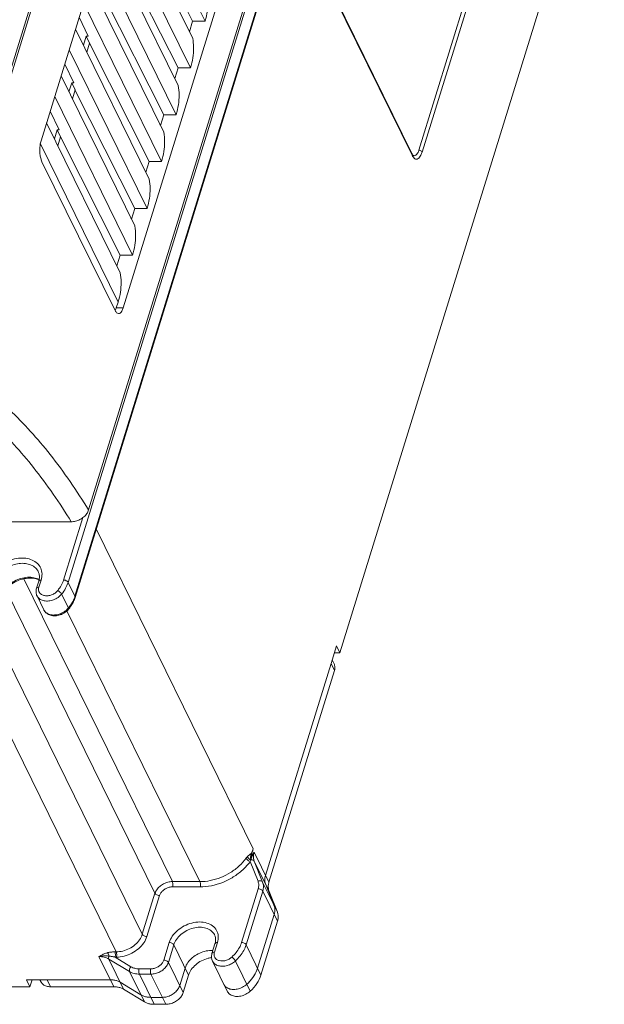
# Model space of a CAD drawing. Header units: millimetres. Extents: x -473 to 23648, y -382 to 1866.
# Tile 75 of 256: x 3265 to 3343, y 313 to 445. Entities that reach past the tile are written whole.
import ezdxf

# ---------------------------------------------------------------- set-up
doc = ezdxf.new("R2010")
doc.units = ezdxf.units.MM
doc.header["$LTSCALE"] = 80
doc.layers.get('0').update_dxf_attribs({"linetype": 'CONTINUOUS'})

msp = doc.modelspace()

# ---------------------------------------------------------------- linework, layer by layer
at = {"color": 0, "linetype": 'Continuous', "lineweight": 0}
for p, q in [((3253.595, 405.507), (3311.934, 594.29)), ((3271.136, 369.766), (3330.684, 562.465)), ((3331.599, 560.6), (3272.051, 367.901)), ((3331.616, 560.452), (3272.068, 367.754)), ((3273.878, 379.444), (3327.637, 553.408)), ((3289.304, 499.341), (3267.518, 428.842)), ((3279.78, 491.202), (3260.415, 428.536)), ((3318.03, 427.588), (3335.313, 483.518)), ((3318.446, 427.303), (3335.729, 483.233)), ((3278.499, 406.464), (3300.285, 476.963)), ((3307.462, 360.323), (3342.804, 474.689)), ((3289.439, 444.847), (3279.023, 466.073)), ((3287.503, 438.58), (3277.086, 459.806)), ((3287.782, 444.847), (3280.581, 459.144)), ((3280.206, 457.955), (3287.792, 442.497)), ((3276.004, 456.305), (3285.855, 436.23)), ((3285.566, 432.314), (3275.15, 453.54)), ((3285.845, 438.58), (3278.645, 452.877)), ((3274.068, 450.038), (3283.919, 429.964)), ((3305.986, 449.753), (3317.089, 427.126)), ((3305.997, 449.532), (3317.101, 426.906)), ((3275.925, 448.165), (3283.909, 432.314)), ((3283.63, 426.047), (3273.213, 447.273)), ((3272.617, 445.342), (3273.817, 442.83)), ((3287.34, 443.417), (3287.782, 444.847)), ((3289.439, 444.847), (3287.782, 444.847)), ((3272.131, 443.772), (3281.982, 423.697)), ((3273.551, 442.83), (3273.181, 441.632)), ((3273.999, 441.898), (3273.551, 442.83)), ((3273.817, 442.83), (3273.551, 442.83)), ((3273.639, 440.7), (3274.009, 441.898)), ((3273.989, 441.898), (3281.972, 426.047)), ((3281.693, 419.78), (3271.277, 441.007)), ((3270.68, 439.075), (3271.88, 436.564)), ((3285.404, 437.151), (3285.845, 438.58)), ((3287.503, 438.58), (3285.845, 438.58)), ((3270.195, 437.505), (3280.046, 417.43)), ((3271.615, 436.564), (3271.245, 435.365)), ((3272.062, 435.631), (3271.615, 436.564)), ((3271.88, 436.564), (3271.615, 436.564)), ((3279.757, 413.514), (3269.34, 434.74)), ((3271.702, 434.433), (3272.072, 435.631)), ((3272.052, 435.631), (3280.036, 419.78)), ((3268.743, 432.809), (3269.944, 430.297)), ((3283.467, 430.884), (3283.909, 432.314)), ((3285.566, 432.314), (3283.909, 432.314)), ((3268.258, 431.238), (3278.109, 411.164)), ((3269.678, 430.297), (3269.308, 429.099)), ((3270.126, 429.365), (3269.678, 430.297)), ((3269.944, 430.297), (3269.678, 430.297)), ((3269.766, 428.166), (3270.136, 429.365)), ((3270.116, 429.365), (3278.099, 413.514)), ((3277.82, 407.247), (3267.426, 428.427)), ((3267.643, 426.032), (3277.405, 406.14)), ((3281.531, 424.617), (3281.972, 426.047)), ((3283.63, 426.047), (3281.972, 426.047)), ((3279.594, 418.351), (3280.036, 419.78)), ((3281.693, 419.78), (3280.036, 419.78)), ((3277.658, 412.084), (3278.099, 413.514)), ((3279.757, 413.514), (3278.099, 413.514)), ((3277.578, 406.464), (3277.82, 407.247)), ((3278.499, 406.464), (3277.578, 406.464)), ((3270.523, 370.077), (3273.102, 378.425)), ((3262.338, 377.869), (3271.549, 377.869)), ((3274.895, 376.901), (3295.886, 334.125)), ((3265.201, 370.226), (3285.071, 329.735)), ((3262.803, 368.805), (3282.745, 328.169)), ((3267.204, 369.914), (3266.914, 368.975)), ((3267.529, 370.077), (3267.239, 369.138)), ((3271.136, 369.766), (3272.051, 367.901)), ((3266.978, 367.946), (3267.893, 366.081)), ((3270.268, 368.201), (3271.183, 366.336)), ((3272.068, 367.754), (3272.051, 367.901)), ((3270.972, 365.973), (3288.755, 329.735)), ((3277.561, 320.335), (3256.194, 363.876)), ((3281.05, 322.685), (3260.613, 364.332)), ((3306.278, 358.905), (3307.005, 361.255)), ((3307.462, 360.323), (3307.005, 361.255)), ((3306.716, 360.323), (3307.462, 360.323)), ((3306.278, 358.905), (3297.523, 330.573)), ((3306.278, 358.905), (3306.736, 357.973)), ((3306.427, 359.388), (3306.689, 358.854)), ((3297.981, 329.641), (3306.736, 357.973)), ((3295.485, 332.826), (3295.847, 334)), ((3295.886, 334.125), (3295.845, 333.992)), ((3297.981, 329.641), (3295.998, 333.681)), ((3295.473, 332.418), (3296.519, 329.781)), ((3298.001, 328.432), (3296.018, 332.472)), ((3296.018, 332.472), (3297.128, 329.672)), ((3288.755, 329.735), (3285.071, 329.735)), ((3299.111, 325.631), (3297.128, 329.672)), ((3297.543, 329.364), (3298.654, 326.564)), ((3282.745, 328.169), (3281.05, 322.685)), ((3288.787, 329.033), (3285.102, 329.033)), ((3296.535, 328.774), (3294.316, 321.591)), ((3297.148, 328.463), (3294.929, 321.281)), ((3299.131, 324.422), (3297.148, 328.463)), ((3299.111, 325.631), (3298.001, 328.432)), ((3283.358, 327.858), (3281.663, 322.375)), ((3296.454, 318.172), (3298.674, 325.355)), ((3296.912, 317.24), (3299.131, 324.422)), ((3284.645, 321.591), (3283.919, 319.241)), ((3290.366, 320.129), (3290.767, 321.428)), ((3290.691, 320.292), (3291.092, 321.591)), ((3277.561, 320.335), (3277.381, 320.335)), ((3285.258, 321.281), (3284.532, 318.931)), ((3285.258, 321.281), (3287.241, 317.24)), ((3296.912, 317.24), (3294.929, 321.281)), ((3277.241, 315.673), (3275.258, 319.714)), ((3279.35, 317.699), (3276.576, 319.379)), ((3278.559, 315.339), (3276.576, 319.379)), ((3279.538, 318.345), (3277.413, 319.633)), ((3277.592, 319.633), (3277.413, 319.633)), ((3286.514, 314.89), (3284.532, 318.931)), ((3290.429, 319.1), (3292.412, 315.06)), ((3295.475, 315.075), (3293.492, 319.116)), ((3281.333, 313.658), (3279.35, 317.699)), ((3282.174, 318.066), (3280.637, 318.066)), ((3286.783, 318.172), (3286.057, 315.822)), ((3266.033, 315.673), (3265.575, 316.606)), ((3265.575, 316.606), (3268.338, 316.606)), ((3266.033, 315.673), (3266.321, 316.606)), ((3267.484, 316.359), (3267.363, 316.606)), ((3268.796, 315.673), (3268.338, 316.606)), ((3276.783, 316.606), (3268.338, 316.606)), ((3280.875, 314.591), (3278.102, 316.271)), ((3280.668, 317.364), (3282.651, 313.323)), ((3282.205, 317.364), (3280.668, 317.364)), ((3284.188, 313.323), (3282.205, 317.364)), ((3287.241, 317.24), (3286.514, 314.89)), ((3196.953, 315.673), (3266.033, 315.673)), ((3268.796, 315.673), (3277.241, 315.673)), ((3278.559, 315.339), (3281.333, 313.658)), ((3282.193, 314.256), (3283.731, 314.256)), ((3282.651, 313.323), (3284.188, 313.323))]:
    msp.add_line(p, q, dxfattribs=at)
for centre, radius, start, end in [((3280.498, 441.185), 7.411, 1.74392, 10.19373), ((3280.179, 441.168), 7.73, 0.45248, 1.79654), ((3286.829, 438.723), 2.076, 224.25442, 227.0586), ((3284.893, 432.456), 2.076, 224.25442, 227.0586), ((3282.956, 426.19), 2.076, 224.25442, 227.0586), ((3281.02, 419.923), 2.076, 224.25442, 227.0586), ((3279.083, 413.656), 2.076, 224.25442, 227.0586), ((3266.176, 368.119), 2.293, 61.90242, 66.14383), ((3268.348, 369.046), 3.876, 340.92317, 342.82267), ((3269.426, 367.78), 2.274, 318.07574, 320.58419), ((3266.981, 369.638), 5.455, 320.58917, 321.87755), ((3267.192, 369.477), 5.19, 321.84208, 327.40876), ((3267.612, 369.212), 4.693, 327.37722, 334.77216), ((3268.825, 366.535), 1.036, 205.96309, 210.00037), ((3268.809, 366.526), 1.019, 210.01266, 218.65382), ((3316.103, 319.732), 24.47, 145.24575, 145.6219), ((3302.437, 330.221), 7.302, 160.77446, 162.48971), ((3290.273, 317.321), 3.202, 87.391, 90.01101), ((3290.278, 317.436), 3.087, 86.25001, 87.38175), ((3291.681, 319.845), 5.073, 324.73767, 328.03084)]:
    msp.add_arc(centre, radius, start, end, dxfattribs=at)
for points, start_tangent, end_tangent in [([(3289.729, 448.763), (3289.846, 447.496), (3289.749, 446.183), (3289.439, 444.847)], (0.1780172, -0.9840274), (-0.2952474, -0.9554208)), ([(3287.909, 441.229), (3287.812, 439.916), (3287.503, 438.58)], (0.0079161, -0.9999687), (-0.2952474, -0.9554208)), ([(3285.855, 436.23), (3285.973, 434.963), (3285.876, 433.65), (3285.566, 432.314)], (0.1780172, -0.9840274), (-0.2952474, -0.9554208)), ([(3283.919, 429.964), (3284.036, 428.696), (3283.939, 427.383), (3283.63, 426.047)], (0.1780172, -0.9840274), (-0.2952474, -0.9554208)), ([(3267.518, 428.842), (3267.398, 428.297), (3267.349, 427.683), (3267.377, 427.062), (3267.479, 426.493), (3267.643, 426.032)], (-0.2952474, -0.9554208), (0.4405427, -0.8977317)), ([(3317.182, 426.966), (3317.089, 427.126)], (-0.5892434, 0.8079556), (-0.4405427, 0.8977317)), ([(3317.089, 427.126), (3317.113, 427.053), (3317.101, 426.906)], (0.4395557, -0.8982153), (-0.2952474, -0.9554208)), ([(3317.101, 426.906), (3317.281, 426.616)], (0.4405427, -0.8977317), (0.6266353, -0.7793126)), ([(3317.276, 426.866), (3317.182, 426.966)], (-0.7746138, 0.6324345), (-0.5892434, 0.8079556)), ([(3317.276, 426.866), (3317.387, 426.833)], (0.8972173, -0.4415893), (0.9956915, -0.0927278)), ([(3317.281, 426.616), (3317.484, 426.434), (3317.698, 426.373), (3317.911, 426.436), (3318.115, 426.621), (3318.296, 426.917), (3318.446, 427.303)], (0.6266353, -0.7793126), (0.2952474, 0.9554208)), ([(3317.387, 426.833), (3317.629, 426.905), (3317.85, 427.165), (3318.03, 427.588)], (0.9956915, -0.0927278), (0.2952474, 0.9554208)), ([(3318.03, 427.588), (3318.208, 427.52), (3318.354, 427.42), (3318.446, 427.303)], (0.9684453, -0.2492262), (0.4405427, -0.8977317)), ([(3281.982, 423.697), (3282.099, 422.43), (3282.003, 421.116), (3281.693, 419.78)], (0.1780172, -0.9840274), (-0.2952474, -0.9554208)), ([(3280.046, 417.43), (3280.163, 416.163), (3280.066, 414.85), (3279.757, 413.514)], (0.1780172, -0.9840274), (-0.2952474, -0.9554208)), ([(3278.109, 411.164), (3278.226, 409.896), (3278.129, 408.583), (3277.82, 407.247)], (0.1780172, -0.9840274), (-0.2952474, -0.9554208)), ([(3277.405, 406.14), (3277.617, 405.833)], (0.4405427, -0.8977317), (0.7299587, -0.6834913)), ([(3277.444, 406.122), (3277.578, 406.464)], (0.4558425, 0.8900605), (0.2952474, 0.9554208)), ([(3277.617, 405.833), (3277.856, 405.709), (3277.889, 405.708)], (0.7299587, -0.6834913), (0.999684, 0.0251389)), ([(3277.889, 405.708), (3278.098, 405.78), (3278.32, 406.04), (3278.499, 406.464)], (0.999684, 0.0251389), (0.2952474, 0.9554208)), ([(3257.622, 397.302), (3263.281, 392.851), (3268.725, 386.869), (3273.878, 379.444)], (0.8428741, -0.5381109), (0.5235867, -0.8519724)), ([(3255.592, 395.362), (3261.147, 390.996), (3266.489, 385.138), (3271.549, 377.869)], (0.8428741, -0.5381109), (0.5248658, -0.851185)), ([(3271.549, 377.869), (3272.139, 377.945), (3272.722, 378.168), (3273.24, 378.518), (3273.638, 378.958), (3273.878, 379.444)], (1, 0), (0.2952474, 0.9554208)), ([(3260.621, 370.077), (3261.015, 370.902), (3261.659, 371.664), (3262.499, 372.297), (3263.466, 372.749), (3264.483, 372.985), (3265.467, 372.984), (3266.338, 372.748), (3267.025, 372.295), (3267.473, 371.662), (3267.645, 370.9)], (0.2952474, 0.9554208), (0.0350577, -0.9993853)), ([(3261.234, 369.766), (3261.576, 370.482), (3262.134, 371.142), (3262.861, 371.69), (3263.699, 372.082), (3264.58, 372.286), (3265.432, 372.286), (3266.187, 372.082), (3266.783, 371.69), (3267.145, 371.198)], (0.2952474, 0.9554208), (0.4417, -0.8971628)), ([(3267.103, 370.216), (3266.349, 370.421), (3265.497, 370.421), (3264.616, 370.217), (3263.778, 369.826), (3263.05, 369.278), (3262.492, 368.618), (3262.149, 367.901)], (-0.9144279, 0.4047488), (-0.2952474, -0.9554208)), ([(3266.883, 370.23), (3266.003, 370.338), (3265.029, 370.202), (3264.061, 369.826), (3263.206, 369.247), (3262.554, 368.53)], (-0.9626776, 0.2706508), (-0.5697343, -0.8218289)), ([(3267.249, 370.095), (3266.883, 370.23)], (-0.9054869, 0.4243742), (-0.9626776, 0.2706508)), ([(3267.276, 370.792), (3267.145, 371.198)], (-0.16917, 0.9855869), (-0.4405427, 0.8977317)), ([(3267.204, 369.914), (3267.292, 370.359)], (0.2952474, 0.9554208), (0.0841211, 0.9964555)), ([(3267.292, 370.359), (3267.276, 370.792)], (0.0841211, 0.9964555), (-0.16917, 0.9855869)), ([(3267.645, 370.9), (3267.529, 370.077)], (0.0350577, -0.9993853), (-0.2952474, -0.9554208)), ([(3266.85, 368.401), (3266.914, 368.975)], (-0.0924621, 0.9957162), (0.2952474, 0.9554208)), ([(3267.239, 369.138), (3267.029, 369.096), (3266.916, 368.982), (3266.914, 368.975)], (-1, 0), (-0.2807755, -0.9597735)), ([(3267.239, 369.138), (3267.197, 368.744)], (-0.2952474, -0.9554208), (0.1108979, -0.9938318)), ([(3267.529, 370.077), (3267.319, 370.035), (3267.207, 369.922), (3267.204, 369.914)], (-1, 0), (-0.2807755, -0.9597735)), ([(3269.742, 368.668), (3270.213, 369.358), (3270.523, 370.077)], (0.63485, 0.7726354), (0.2952474, 0.9554208)), ([(3270.268, 368.201), (3270.792, 368.967), (3271.136, 369.766)], (0.63485, 0.7726354), (0.2952474, 0.9554208)), ([(3270.523, 370.077), (3270.773, 370.035), (3270.998, 369.922), (3271.136, 369.766)], (1, 0), (0.4405427, -0.8977317)), ([(3266.977, 367.947), (3266.85, 368.401)], (-0.4387681, 0.8986003), (-0.0924621, 0.9957162)), ([(3266.978, 367.946), (3267.038, 367.839), (3267.402, 367.489), (3267.923, 367.293), (3268.543, 367.275), (3269.189, 367.435), (3269.787, 367.756), (3270.268, 368.201)], (0.4379265, -0.8990108), (0.63485, 0.7726354)), ([(3267.197, 368.744), (3267.32, 368.395)], (0.1108979, -0.9938318), (0.5439553, -0.8391142)), ([(3267.32, 368.395), (3267.594, 368.133)], (0.5439553, -0.8391142), (0.8511637, -0.5249003)), ([(3267.594, 368.133), (3267.985, 367.987), (3268.45, 367.974), (3268.935, 368.095), (3269.383, 368.336), (3269.742, 368.668)], (0.8511637, -0.5249003), (0.63485, 0.7726354)), ([(3269.742, 368.668), (3269.949, 368.548), (3270.142, 368.377), (3270.268, 368.201)], (0.922386, -0.3862694), (0.4405427, -0.8977317)), ([(3272.011, 367.779), (3271.707, 367.102)], (-0.3267545, -0.9451093), (-0.4846387, -0.8747144)), ([(3272.068, 367.754), (3271.857, 367.211)], (-0.2952474, -0.9554208), (-0.4250788, -0.9051564)), ([(3271.196, 366.175), (3270.693, 365.72)], (-0.63485, -0.7726354), (-0.8278201, -0.5609937)), ([(3271.118, 366.26), (3270.702, 365.891)], (-0.6680584, -0.7441088), (-0.8154868, -0.5787756)), ([(3271.707, 367.102), (3271.183, 366.336)], (-0.4846387, -0.8747144), (-0.63485, -0.7726354)), ([(3271.193, 366.178), (3271.21, 366.202), (3271.183, 366.336)], (0.714367, 0.6997712), (-0.4405427, 0.8977317)), ([(3270.693, 365.72), (3270.071, 365.413), (3269.408, 365.289), (3268.781, 365.363), (3268.27, 365.621), (3267.921, 366.026), (3267.892, 366.082)], (-0.8278201, -0.5609937), (-0.4387681, 0.8986003)), ([(3270.702, 365.891), (3270.104, 365.57), (3269.458, 365.41), (3268.838, 365.428), (3268.317, 365.624), (3268.014, 365.89)], (-0.8154868, -0.5787756), (-0.6236468, 0.7817063)), ([(3306.689, 358.855), (3306.795, 358.457), (3306.736, 357.973)], (0.4397663, -0.8981122), (-0.2952474, -0.9554208)), ([(3295.659, 333.531), (3295.539, 333.454), (3295.424, 333.371), (3295.314, 333.282), (3295.211, 333.188), (3295.115, 333.09)], (-0.8519514, -0.5236209), (-0.6785997, -0.7345083)), ([(3295.907, 333.549), (3295.819, 333.421), (3295.727, 333.284), (3295.641, 333.141), (3295.561, 332.991), (3295.485, 332.826)], (-0.5690659, -0.8222919), (-0.3861431, -0.9224389)), ([(3295.659, 333.531), (3295.573, 333.307), (3295.516, 333.071), (3295.485, 332.826)], (-0.4168183, -0.9089898), (-0.0742992, -0.997236)), ([(3295.915, 333.562), (3295.853, 333.438), (3295.791, 333.304), (3295.734, 333.17), (3295.685, 333.043), (3295.643, 332.926), (3295.606, 332.818), (3295.572, 332.718), (3295.542, 332.625)], (-0.4648691, -0.8853794), (-0.3074255, -0.9515722)), ([(3295.847, 334), (3295.758, 333.764), (3295.659, 333.531)], (-0.322928, -0.9464235), (-0.4169439, -0.9089322)), ([(3295.998, 333.681), (3295.912, 333.26), (3295.919, 332.852), (3296.018, 332.472)], (-0.2952474, -0.9554208), (0.3685648, -0.929602)), ([(3294.927, 332.86), (3294.002, 331.83), (3292.848, 330.957), (3291.537, 330.292), (3290.143, 329.877), (3288.755, 329.735)], (-0.5881928, -0.8087207), (-1, 0)), ([(3295.473, 332.418), (3294.469, 331.301), (3293.219, 330.354), (3291.796, 329.635), (3290.285, 329.185), (3288.787, 329.033)], (-0.5881928, -0.8087207), (-1, 0)), ([(3295.115, 333.09), (3295.049, 333.015), (3294.986, 332.938), (3294.927, 332.86)], (-0.6785876, -0.7345195), (-0.5881835, -0.8087275)), ([(3294.927, 332.86), (3295.056, 332.687), (3295.256, 332.525), (3295.473, 332.418)], (0.4405427, -0.8977317), (0.9485661, -0.3165792)), ([(3295.115, 333.09), (3295.201, 332.909), (3295.354, 332.743), (3295.542, 332.625)], (0.2478611, -0.9687956), (0.9184538, -0.3955282)), ([(3296.018, 332.472), (3295.913, 332.583), (3295.744, 332.638), (3295.542, 332.625)], (-0.4405427, 0.8977317), (-0.9763194, -0.2163342)), ([(3297.523, 330.573), (3297.438, 330.152), (3297.445, 329.745), (3297.543, 329.364)], (-0.2952474, -0.9554208), (0.3685648, -0.929602)), ([(3285.071, 329.735), (3284.478, 329.659), (3283.896, 329.436), (3283.381, 329.09), (3282.984, 328.653), (3282.745, 328.169)], (-1, 0), (-0.2952474, -0.9554208)), ([(3285.071, 329.735), (3285.131, 329.528), (3285.142, 329.27), (3285.102, 329.033)], (0.4405427, -0.8977317), (-0.2952474, -0.9554208)), ([(3288.755, 329.735), (3288.815, 329.528), (3288.827, 329.27), (3288.787, 329.033)], (0.4405427, -0.8977317), (-0.2952474, -0.9554208)), ([(3297.128, 329.672), (3296.991, 329.8), (3296.768, 329.84), (3296.519, 329.781)], (-0.4405427, 0.8977317), (-0.9150542, -0.4033308)), ([(3296.519, 329.781), (3296.613, 329.297), (3296.535, 328.774)], (0.3685648, -0.929602), (-0.2952474, -0.9554208)), ([(3297.128, 329.672), (3297.242, 329.09), (3297.148, 328.463)], (0.3685648, -0.929602), (-0.2952474, -0.9554208)), ([(3298.001, 328.432), (3297.902, 328.812), (3297.895, 329.22), (3297.981, 329.641)], (-0.3685648, 0.929602), (0.2952474, 0.9554208)), ([(3282.745, 328.169), (3282.882, 328.013), (3283.107, 327.9), (3283.358, 327.858)], (0.4405427, -0.8977317), (1, 0)), ([(3285.102, 329.033), (3284.659, 328.976), (3284.221, 328.809), (3283.835, 328.549), (3283.537, 328.221), (3283.358, 327.858)], (-1, 0), (-0.2952474, -0.9554208)), ([(3297.148, 328.463), (3297.011, 328.618), (3296.786, 328.732), (3296.535, 328.774)], (-0.4405427, 0.8977317), (-1, 0)), ([(3298.674, 325.355), (3298.759, 325.776), (3298.752, 326.183), (3298.654, 326.564)], (0.2952474, 0.9554208), (-0.3685648, 0.929602)), ([(3298.654, 326.564), (3298.752, 326.183)], (0.3685648, -0.929602), (0.1330945, -0.9911034)), ([(3298.759, 325.776), (3298.674, 325.355)], (-0.0944967, -0.9955252), (-0.2952474, -0.9554208)), ([(3298.752, 326.183), (3298.759, 325.776)], (0.1330945, -0.9911034), (-0.0944967, -0.9955252)), ([(3299.111, 325.631), (3299.21, 325.251), (3299.217, 324.843), (3299.131, 324.422)], (0.3685648, -0.929602), (-0.2952474, -0.9554208)), ([(3291.196, 322.435), (3290.975, 323.201), (3290.449, 323.809), (3289.67, 324.199), (3288.714, 324.333), (3287.676, 324.198), (3286.655, 323.807), (3285.755, 323.2), (3285.06, 322.433), (3284.645, 321.591)], (-0.0724433, 0.9973725), (-0.2952474, -0.9554208)), ([(3281.05, 322.685), (3280.69, 321.959), (3280.095, 321.304), (3279.323, 320.784), (3278.449, 320.45), (3277.561, 320.335)], (-0.2952474, -0.9554208), (-1, 0)), ([(3281.05, 322.685), (3281.188, 322.53), (3281.412, 322.416), (3281.663, 322.375)], (0.4405427, -0.8977317), (1, 0)), ([(3290.714, 322.602), (3290.683, 322.662), (3290.232, 323.182), (3289.565, 323.516), (3288.746, 323.631), (3287.857, 323.515), (3286.983, 323.181), (3286.212, 322.662), (3285.616, 322.005), (3285.258, 321.281)], (-0.4392624, 0.8983588), (-0.2952474, -0.9554208)), ([(3281.663, 322.375), (3281.245, 321.53), (3280.55, 320.764), (3279.647, 320.156), (3278.625, 319.766), (3277.592, 319.633)], (-0.2952474, -0.9554208), (-1, 0)), ([(3285.258, 321.281), (3285.12, 321.436), (3284.895, 321.55), (3284.645, 321.591)], (-0.4405427, 0.8977317), (-1, 0)), ([(3290.833, 322.23), (3290.714, 322.602)], (-0.167755, 0.9858287), (-0.4405427, 0.8977317)), ([(3290.767, 321.428), (3290.848, 321.835)], (0.2952474, 0.9554208), (0.0852803, 0.996357)), ([(3290.767, 321.428), (3290.77, 321.436), (3290.882, 321.55), (3291.092, 321.591)], (0.2807759, 0.9597734), (1, 0)), ([(3290.848, 321.835), (3290.833, 322.23)], (0.0852803, 0.996357), (-0.167755, 0.9858287)), ([(3291.092, 321.591), (3291.196, 322.435)], (0.2952474, 0.9554208), (-0.0724433, 0.9973725)), ([(3294.316, 321.591), (3294.027, 320.909), (3293.588, 320.247), (3293.023, 319.643)], (-0.2952474, -0.9554208), (-0.7365588, -0.6763736)), ([(3294.929, 321.281), (3294.791, 321.436), (3294.567, 321.55), (3294.316, 321.591)], (-0.4405427, 0.8977317), (-1, 0)), ([(3276.392, 320.218), (3276.171, 320.147), (3275.95, 320.06), (3275.726, 319.958), (3275.498, 319.842), (3275.258, 319.714)], (-0.9616499, -0.2742797), (-0.8798864, -0.4751841)), ([(3277.381, 320.335), (3277.168, 320.331), (3276.977, 320.319), (3276.805, 320.3), (3276.651, 320.277), (3276.514, 320.249), (3276.392, 320.218)], (-1, 0.0000078), (-0.9616816, -0.2741686)), ([(3276.392, 320.218), (3276.489, 320.095), (3276.559, 319.94), (3276.594, 319.771)], (0.7208083, -0.6931344), (0.0968105, -0.9953028)), ([(3277.381, 320.335), (3277.441, 320.128), (3277.453, 319.87), (3277.413, 319.633)], (0.4405427, -0.8977317), (-0.2952474, -0.9554208)), ([(3277.561, 320.335), (3277.621, 320.128), (3277.632, 319.87), (3277.592, 319.633)], (0.4405427, -0.8977317), (-0.2952474, -0.9554208)), ([(3290.272, 320.522), (3289.383, 320.407), (3288.51, 320.074), (3287.738, 319.554), (3287.143, 318.899), (3286.783, 318.172)], (-1, 0.0000004), (-0.2952474, -0.9554208)), ([(3287.738, 319.554), (3288.51, 320.074), (3289.383, 320.407)], (0.7585074, 0.6516644), (0.9690867, 0.2467206)), ([(3289.383, 320.407), (3290.272, 320.522)], (0.9690867, 0.2467206), (1, -0.0000004)), ([(3290.429, 319.102), (3290.307, 319.515), (3290.366, 320.129)], (-0.4377714, 0.8990863), (0.2952474, 0.9554208)), ([(3290.366, 320.129), (3290.368, 320.137), (3290.481, 320.251), (3290.691, 320.292)], (0.2807755, 0.9597735), (1, 0)), ([(3290.747, 319.592), (3290.647, 319.924), (3290.649, 320.095)], (-0.4906835, 0.8713379), (0.1083795, 0.9941096)), ([(3290.649, 320.095), (3290.691, 320.292)], (0.1083795, 0.9941096), (0.2952474, 0.9554208)), ([(3294.929, 321.281), (3294.607, 320.52), (3294.122, 319.79), (3293.492, 319.116)], (-0.2952474, -0.9554208), (-0.7365588, -0.6763736)), ([(3276.594, 319.771), (3276.379, 319.791), (3276.142, 319.8), (3275.878, 319.793), (3275.584, 319.766), (3275.258, 319.714)], (-0.9924456, 0.1226855), (-0.981562, -0.191144)), ([(3276.576, 319.379), (3275.969, 319.629), (3275.258, 319.714)], (-0.8552948, 0.5181416), (-1, 0)), ([(3276.576, 319.379), (3276.544, 319.558), (3276.594, 319.771)], (-0.4405427, 0.8977317), (0.3812591, 0.9244682)), ([(3277.413, 319.633), (3277.24, 319.671), (3277.083, 319.702), (3276.941, 319.727), (3276.813, 319.746), (3276.698, 319.761), (3276.594, 319.771)], (-0.9741951, 0.2257077), (-0.9965269, 0.0832712)), ([(3283.919, 319.241), (3283.739, 318.879), (3283.442, 318.551), (3283.055, 318.291), (3282.618, 318.124), (3282.174, 318.066)], (-0.2952474, -0.9554208), (-1, 0)), ([(3284.532, 318.931), (3284.292, 318.446), (3283.895, 318.01), (3283.381, 317.663), (3282.798, 317.441), (3282.205, 317.364)], (-0.2952474, -0.9554208), (-1, 0)), ([(3284.532, 318.931), (3284.394, 319.086), (3284.169, 319.2), (3283.919, 319.241)], (-0.4405427, 0.8977317), (-1, 0)), ([(3286.783, 318.172), (3287.143, 318.899)], (0.2952474, 0.9554208), (0.5680347, 0.8230046)), ([(3287.143, 318.899), (3287.738, 319.554)], (0.5680347, 0.8230046), (0.7585074, 0.6516644)), ([(3287.241, 317.24), (3287.6, 317.966), (3288.195, 318.621), (3288.967, 319.141), (3289.841, 319.475), (3290.305, 319.563)], (0.2952474, 0.9554208), (0.9923194, 0.1237024)), ([(3293.492, 319.116), (3292.982, 318.749), (3292.394, 318.508), (3291.79, 318.415), (3291.23, 318.482), (3290.77, 318.7), (3290.457, 319.047), (3290.429, 319.1)], (-0.7365588, -0.6763735), (-0.4388709, 0.8985501)), ([(3290.981, 319.331), (3290.747, 319.592)], (-0.8052409, 0.5929478), (-0.4906835, 0.8713379)), ([(3293.023, 319.643), (3292.641, 319.369), (3292.2, 319.187), (3291.746, 319.118), (3291.326, 319.168), (3290.981, 319.331)], (-0.7365588, -0.6763736), (-0.8052409, 0.5929478)), ([(3293.492, 319.116), (3293.374, 319.3), (3293.202, 319.493), (3293.023, 319.643)], (-0.4405427, 0.8977317), (-0.8256798, 0.5641391)), ([(3279.35, 317.699), (3279.319, 317.899), (3279.388, 318.136), (3279.538, 318.345)], (-0.4405427, 0.8977317), (0.7121858, 0.701991)), ([(3280.668, 317.364), (3279.957, 317.449), (3279.35, 317.699)], (-1, 0), (-0.8552948, 0.5181416)), ([(3280.637, 318.066), (3280.044, 318.137), (3279.538, 318.345)], (-1, 0), (-0.8552948, 0.5181416)), ([(3280.668, 317.364), (3280.608, 317.572), (3280.597, 317.829), (3280.637, 318.066)], (-0.4405427, 0.8977317), (0.2952474, 0.9554208)), ([(3282.205, 317.364), (3282.145, 317.572), (3282.134, 317.829), (3282.174, 318.066)], (-0.4405427, 0.8977317), (0.2952474, 0.9554208)), ([(3295.018, 316.007), (3295.647, 316.682), (3296.132, 317.413), (3296.454, 318.172)], (0.7365588, 0.6763736), (0.2952474, 0.9554208)), ([(3295.984, 317.159), (3296.454, 318.172)], (0.5292539, 0.8484635), (0.2952474, 0.9554208)), ([(3268.796, 315.673), (3268.25, 315.75), (3267.805, 315.973), (3267.505, 316.319), (3267.485, 316.359)], (-1, 0), (-0.4397663, 0.8981122)), ([(3278.102, 316.271), (3277.711, 316.455), (3277.267, 316.568), (3276.783, 316.606)], (-0.8552948, 0.5181416), (-1, 0)), ([(3295.018, 316.007), (3295.823, 316.916)], (0.7365588, 0.6763736), (0.577128, 0.8166537)), ([(3295.475, 315.075), (3296.366, 316.109), (3296.912, 317.24)], (0.7365588, 0.6763736), (0.2952474, 0.9554208)), ([(3277.241, 315.673), (3277.724, 315.635), (3278.169, 315.523), (3278.559, 315.339)], (1, 0), (0.8552948, -0.5181416)), ([(3286.514, 314.89), (3286.275, 314.406), (3285.878, 313.969), (3285.363, 313.623), (3284.781, 313.4), (3284.188, 313.323)], (-0.2952474, -0.9554208), (-1, 0)), ([(3285.42, 314.902), (3284.906, 314.555)], (-0.7585333, -0.6516343), (-0.8875552, -0.4607014)), ([(3285.817, 315.338), (3285.42, 314.902)], (-0.5680249, -0.8230114), (-0.7585333, -0.6516343)), ([(3286.057, 315.822), (3285.817, 315.338)], (-0.2952474, -0.9554208), (-0.5680249, -0.8230114)), ([(3292.477, 315.481), (3292.055, 315.828), (3291.956, 315.992)], (-0.891155, 0.453699), (-0.438819, 0.8985755)), ([(3293.066, 315.316), (3292.477, 315.481), (3292.055, 315.828), (3291.956, 315.992)], (-0.9953513, 0.0963105), (-0.438819, 0.8985755)), ([(3295.475, 315.075), (3294.884, 314.666), (3294.204, 314.425), (3293.524, 314.384), (3292.934, 314.548), (3292.512, 314.896), (3292.413, 315.06)], (-0.7365588, -0.6763736), (-0.438819, 0.8985755)), ([(3293.066, 315.316), (3292.477, 315.481)], (-0.9953513, 0.0963105), (-0.891155, 0.453699)), ([(3293.746, 315.357), (3293.066, 315.316)], (-0.9791952, -0.2029204), (-0.9953513, 0.0963105)), ([(3295.018, 316.007), (3294.426, 315.598), (3293.746, 315.357)], (-0.7365588, -0.6763736), (-0.9791952, -0.2029204)), ([(3295.018, 316.007), (3294.426, 315.598), (3293.746, 315.357)], (-0.7365588, -0.6763736), (-0.9791952, -0.2029204)), ([(3282.193, 314.256), (3281.71, 314.294), (3281.266, 314.407), (3280.875, 314.591)], (-1, 0), (-0.8552948, 0.5181416)), ([(3282.651, 313.323), (3282.168, 313.361), (3281.723, 313.474), (3281.333, 313.658)], (-1, 0), (-0.8552948, 0.5181416)), ([(3283.731, 314.256), (3284.324, 314.333), (3284.906, 314.555)], (1, 0), (0.8875552, 0.4607014)), ([(3284.906, 314.555), (3284.324, 314.333), (3283.731, 314.256)], (-0.8875552, -0.4607014), (-1, 0))]:
    msp.add_spline(points, degree=3, dxfattribs=dict(at, start_tangent=start_tangent, end_tangent=end_tangent))

doc.saveas('drawing.dxf')
